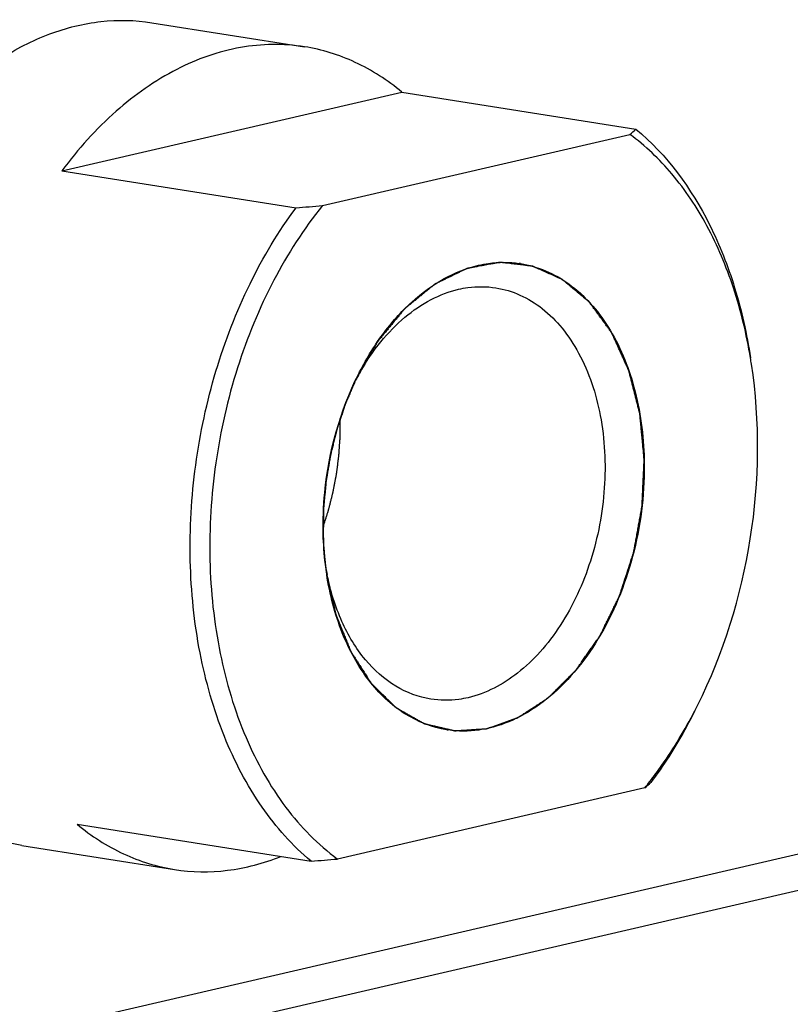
# Model space of a CAD drawing. Header units: millimetres. Extents: x 0 to 420, y 0 to 297.
# Tile 14 of 68: x 199.53 to 205.77, y 36.69 to 44.67. Entities that reach past the tile are written whole.
import ezdxf

# ---------------------------------------------------------------- set-up
doc = ezdxf.new("R2010")
doc.units = ezdxf.units.MM
doc.header["$LTSCALE"] = 23.1
doc.layers.add('AXIS', color=7, linetype='CONTINUOUS')
doc.layers.add('COMPONENTS', color=7, linetype='CONTINUOUS')

msp = doc.modelspace()

# ---------------------------------------------------------------- linework, layer by layer
at = {"layer": 'AXIS', "color": 7, "linetype": 'Continuous'}
for p, q in [((181.13006, 32.1854), (214.78245, 39.98214)), ((214.02765, 39.50992), (180.37525, 31.71318))]:
    msp.add_line(p, q, dxfattribs=at)
at = {"layer": 'COMPONENTS', "color": 7, "linetype": 'Continuous'}
for p, q in [((200.59744, 44.6447), (201.83439, 44.44927)), ((199.86991, 43.44456), (202.62329, 44.08248)), ((202.62329, 44.08248), (204.51994, 43.78282)), ((201.98066, 43.16238), (204.47076, 43.7393)), ((199.86991, 43.44456), (201.76656, 43.14491)), ((202.12509, 41.43353), (202.12503, 41.43623)), ((204.59297, 38.4435), (202.10287, 37.86658)), ((199.99212, 38.14876), (201.88877, 37.84911)), ((199.54407, 37.9774), (200.78102, 37.78197))]:
    msp.add_line(p, q, dxfattribs=at)
at = {"layer": 'COMPONENTS', "color": 2, "linetype": 'Continuous'}
for p, q in [((201.9902, 40.41181), (201.99181, 40.38575)), ((201.9969, 40.32167), (201.99978, 40.29219)), ((202.007, 40.23005), (202.01134, 40.19801)), ((202.01134, 40.19801), (202.0128, 40.1879))]:
    msp.add_line(p, q, dxfattribs=at)
at = {"layer": 'COMPONENTS', "color": 7, "linetype": 'Continuous'}
for centre, radius, start, end in [((203.83195, 44.51057), 1.00147, 309.633415, 313.391413), ((199.0112, 78.23259), 35.1957, 274.490095, 274.839797), ((203.45124, 41.84321), 0.85931, 81.027456, 81.705192), ((201.37982, 41.25477), 4.12382, 8.684642, 9.391623), ((204.07645, 40.77673), 2.06987, 150.589964, 152.049168), ((204.03947, 40.79747), 2.02747, 149.922877, 150.587305), ((204.0465, 40.58458), 2.07031, 190.090586, 191.454832), ((201.33686, 40.95918), 4.11993, 332.65293, 333.360257), ((203.12239, 39.76267), 0.85931, 261.027456, 261.705192), ((202.02677, 40.51603), 3.2986, 321.074747, 322.190841), ((203.96113, 39.2069), 0.99096, 309.613488, 313.41134), ((199.13341, 72.93679), 35.1957, 274.490095, 274.839797)]:
    msp.add_arc(centre, radius, start, end, dxfattribs=at)
for points, knots in [([(198.98357, 44.04075), (199.10116, 44.15391), (199.34717, 44.35379), (199.75604, 44.56624), (200.17854, 44.67162), (200.46198, 44.6661), (200.59744, 44.6447)], [0, 0, 0, 0, 0.2745939, 0.529727, 0.7692528, 1, 1, 1, 1]), ([(201.83435, 44.44928), (201.66427, 44.47615), (201.30204, 44.47004), (200.77343, 44.28171), (200.27961, 43.93254), (199.99969, 43.61941), (199.86991, 43.44456)], [0, 0, 0, 0, 0.2233546, 0.4596434, 0.7175511, 1, 1, 1, 1]), ([(202.62329, 44.08248), (202.50837, 44.1778), (202.25979, 44.33907), (201.97597, 44.4269), (201.83435, 44.44928)], [0, 0, 0, 0, 0.5101355, 1, 1, 1, 1]), ([(205.44837, 41.9277), (205.41661, 42.11972), (205.32858, 42.48807), (205.11625, 42.99396), (204.83431, 43.41979), (204.59686, 43.64721), (204.47076, 43.7393)], [0, 0, 0, 0, 0.2772215, 0.5370107, 0.7775895, 1, 1, 1, 1]), ([(204.51994, 43.78282), (204.77108, 43.5745), (205.08069, 43.14649), (205.33661, 42.49027), (205.41933, 42.11986), (205.4487, 41.92762)], [0, 0, 0, 0, 0.4636044, 0.7236911, 1, 1, 1, 1]), ([(200.90987, 40.28437), (200.90391, 40.54294), (200.93408, 41.06294), (201.09679, 41.82024), (201.369, 42.52569), (201.62347, 42.95213), (201.76656, 43.14491)], [0, 0, 0, 0, 0.2556496, 0.5123703, 0.7626962, 1, 1, 1, 1]), ([(201.98066, 43.16238), (201.82929, 42.97496), (201.55911, 42.55343), (201.26964, 41.84647), (201.09555, 41.08003), (201.04693, 40.29776), (201.12652, 39.5437), (201.33086, 38.85987), (201.64973, 38.28464), (201.94385, 37.98272), (202.10287, 37.86658)], [0, 0, 0, 0, 0.1248793, 0.2575395, 0.3941913, 0.5304584, 0.6620193, 0.7852508, 0.8979277, 1, 1, 1, 1]), ([(203.24353, 42.67853), (203.2711, 42.68492), (203.38029, 42.70527), (203.49334, 42.70547), (203.57521, 42.69353)], [0, 0, 0, 0, 0.2548592, 1, 1, 1, 1]), ([(203.58526, 42.69201), (203.65437, 42.6811), (203.79255, 42.64134), (204.05411, 42.49209), (204.32956, 42.17685), (204.53271, 41.67781), (204.58247, 41.30128), (204.58702, 41.10418)], [0, 0, 0, 0, 0.1037529, 0.2107482, 0.442993, 0.7076371, 1, 1, 1, 1]), ([(202.27115, 41.79422), (202.32783, 41.90721), (202.45445, 42.11739), (202.68864, 42.38306), (202.95181, 42.57784), (203.14694, 42.65616), (203.24353, 42.67853)], [0, 0, 0, 0, 0.2802297, 0.5409502, 0.780203, 1, 1, 1, 1]), ([(202.28499, 41.81357), (202.33475, 41.89947), (202.4433, 42.05879), (202.63727, 42.25917), (202.85076, 42.40617), (203.00651, 42.46605), (203.0837, 42.48393)], [0, 0, 0, 0, 0.2783894, 0.5379771, 0.7777868, 1, 1, 1, 1]), ([(203.0837, 42.48393), (203.10875, 42.48974), (203.20795, 42.5081), (203.31075, 42.50756), (203.38498, 42.49586)], [0, 0, 0, 0, 0.2549529, 1, 1, 1, 1]), ([(203.38498, 42.49586), (203.45218, 42.48527), (203.5868, 42.44473), (203.77031, 42.33108), (203.93136, 42.16919), (204.11572, 41.888), (204.25914, 41.44756), (204.28728, 40.86736), (204.17664, 40.28314), (203.97393, 39.83823), (203.75293, 39.54521), (203.51971, 39.32184), (203.3056, 39.20777), (203.16008, 39.17406)], [0, 0, 0, 0, 0.0491322, 0.1001062, 0.1543596, 0.2127136, 0.3415785, 0.4830492, 0.6282579, 0.7671458, 0.8317351, 0.8921355, 1, 1, 1, 1]), ([(205.01943, 39.11189), (205.23104, 39.53373), (205.51438, 40.45099), (205.52763, 41.41092), (205.45637, 41.87745)], [0, 0, 0, 0, 0.4999994, 1, 1, 1, 1]), ([(201.98661, 40.5017), (201.98403, 40.61344), (202.00127, 41.05689), (202.12239, 41.49768), (202.27115, 41.79422)], [0, 0, 0, 0, 0.2520006, 1, 1, 1, 1]), ([(201.98653, 40.5591), (201.99202, 40.5764), (202.00026, 40.60236), (202.00986, 40.63264), (202.01535, 40.64994), (202.01947, 40.66292), (202.02358, 40.6759), (202.02668, 40.68563), (202.02873, 40.69212), (202.02977, 40.69536), (202.03076, 40.69862), (202.03183, 40.70308), (202.03326, 40.70862), (202.03549, 40.7175), (202.0383, 40.72859), (202.04279, 40.74634), (202.0484, 40.76853), (202.05401, 40.79072), (202.0585, 40.80847), (202.0613, 40.81957), (202.06355, 40.82844), (202.06494, 40.834), (202.06594, 40.83786), (202.06647, 40.84011), (202.0669, 40.84248), (202.06747, 40.84541), (202.0688, 40.85246), (202.07081, 40.86302), (202.07348, 40.87712), (202.07616, 40.89121), (202.07973, 40.91), (202.0833, 40.92879), (202.08687, 40.94758), (202.0891, 40.95933), (202.09088, 40.96872), (202.09222, 40.97577), (202.09333, 40.98164), (202.09412, 40.98575), (202.09455, 40.9881), (202.09493, 40.98988), (202.09511, 40.99157), (202.09541, 40.99385), (202.09592, 40.99784), (202.09666, 41.00354), (202.09754, 41.01038), (202.09871, 41.01951), (202.10018, 41.03091), (202.10253, 41.04915), (202.10487, 41.06739), (202.10722, 41.08563), (202.10898, 41.09931), (202.11074, 41.113), (202.11207, 41.12326), (202.11294, 41.1301), (202.11339, 41.13352), (202.11379, 41.13694), (202.11405, 41.14151), (202.11447, 41.14722), (202.1151, 41.15636), (202.11589, 41.16778), (202.11716, 41.18605), (202.11874, 41.20889), (202.12033, 41.23173), (202.1216, 41.25), (202.12239, 41.26142), (202.12302, 41.27056), (202.12341, 41.27627), (202.1237, 41.28026), (202.12383, 41.28256), (202.12383, 41.28495), (202.12387, 41.2879), (202.12392, 41.29501), (202.12401, 41.30566), (202.12413, 41.31987), (202.12425, 41.33408), (202.12441, 41.35302), (202.12469, 41.38617), (202.12493, 41.41459), (202.12509, 41.43353)], [0, 0, 0, 0, 0.0625, 0.09375, 0.109375, 0.125, 0.140625, 0.15625, 0.1601562, 0.1640625, 0.1679688, 0.171875, 0.1796875, 0.1875, 0.203125, 0.21875, 0.25, 0.28125, 0.296875, 0.3125, 0.3203125, 0.328125, 0.3320312, 0.3339844, 0.3359375, 0.3398438, 0.34375, 0.359375, 0.375, 0.390625, 0.40625, 0.4375, 0.453125, 0.46875, 0.4765625, 0.484375, 0.4921875, 0.4960938, 0.4980469, 0.5, 0.5019531, 0.5039062, 0.5078125, 0.515625, 0.5234375, 0.53125, 0.546875, 0.5625, 0.59375, 0.609375, 0.625, 0.640625, 0.65625, 0.6601562, 0.6640625, 0.6679688, 0.671875, 0.6796875, 0.6875, 0.703125, 0.71875, 0.75, 0.78125, 0.796875, 0.8125, 0.8203125, 0.828125, 0.8320312, 0.8339844, 0.8359375, 0.8398438, 0.84375, 0.859375, 0.875, 0.890625, 0.90625, 0.9375, 1, 1, 1, 1]), ([(204.58702, 41.10418), (204.59275, 40.85582), (204.53714, 40.36258), (204.31664, 39.7926), (204.05732, 39.41088), (203.8371, 39.18291), (203.5947, 39.01575), (203.41778, 38.94766), (203.3301, 38.92734)], [0, 0, 0, 0, 0.2774924, 0.5474618, 0.6734633, 0.790948, 0.8994625, 1, 1, 1, 1]), ([(202.01501, 40.17309), (202.01092, 40.19991), (201.99613, 40.30891), (201.98852, 40.41887), (201.98661, 40.5017)], [0, 0, 0, 0, 0.246732, 1, 1, 1, 1]), ([(201.88877, 37.84911), (201.73711, 37.97491), (201.45909, 38.28924), (201.15788, 38.86952), (200.965, 39.54871), (200.91564, 40.0343), (200.90987, 40.28437)], [0, 0, 0, 0, 0.2191746, 0.4599978, 0.7217733, 1, 1, 1, 1]), ([(202.98837, 38.91387), (202.86838, 38.93282), (202.62468, 39.02873), (202.33071, 39.31294), (202.11759, 39.70731), (202.03968, 40.01158), (202.01501, 40.17309)], [0, 0, 0, 0, 0.2152301, 0.4488167, 0.7105211, 1, 1, 1, 1]), ([(202.85881, 39.16213), (202.75901, 39.17786), (202.55676, 39.25431), (202.30706, 39.48047), (202.1191, 39.79655), (202.04398, 40.04241), (202.01742, 40.17342)], [0, 0, 0, 0, 0.2174792, 0.4516932, 0.7122488, 1, 1, 1, 1]), ([(199.54407, 37.9774), (199.39995, 38.00017), (199.11086, 38.09052), (198.72153, 38.34704), (198.3862, 38.71219), (198.2124, 39.00663), (198.1361, 39.16566)], [0, 0, 0, 0, 0.2288754, 0.4675278, 0.7233137, 1, 1, 1, 1]), ([(203.16008, 39.17406), (203.13503, 39.16826), (203.03583, 39.14989), (202.93303, 39.15043), (202.85881, 39.16213)], [0, 0, 0, 0, 0.2549398, 1, 1, 1, 1]), ([(204.63285, 38.49388), (204.66664, 38.53742), (204.80094, 38.71961), (204.91771, 38.91454), (204.99634, 39.06657)], [0, 0, 0, 0, 0.2435737, 1, 1, 1, 1]), ([(204.99667, 39.06653), (204.97066, 39.0147), (204.86497, 38.81424), (204.74264, 38.62242), (204.64215, 38.48703)], [0, 0, 0, 0, 0.2559182, 1, 1, 1, 1]), ([(203.3301, 38.92734), (203.30253, 38.92096), (203.19334, 38.90061), (203.08029, 38.90041), (202.99842, 38.91235)], [0, 0, 0, 0, 0.2548592, 1, 1, 1, 1]), ([(199.99212, 38.14876), (200.10703, 38.05344), (200.35561, 37.89217), (200.63944, 37.80434), (200.78105, 37.78197)], [0, 0, 0, 0, 0.5101355, 1, 1, 1, 1]), ([(200.78105, 37.78197), (200.92246, 37.75963), (201.21906, 37.75565), (201.50484, 37.83214), (201.64335, 37.88721)], [0, 0, 0, 0, 0.4899006, 1, 1, 1, 1])]:
    msp.add_open_spline(points, degree=3, knots=knots, dxfattribs=at)
at = {"layer": 'COMPONENTS', "color": 2, "linetype": 'Continuous'}
for points, knots in [([(204.58702, 41.10418), (204.58482, 41.12736), (204.58041, 41.17374), (204.5749, 41.2317), (204.5705, 41.27808), (204.56719, 41.31286), (204.56388, 41.34764), (204.56058, 41.38242), (204.55782, 41.4114), (204.5559, 41.43169), (204.55479, 41.44328), (204.55397, 41.45198), (204.55328, 41.45922), (204.55273, 41.46502), (204.55238, 41.46864), (204.55211, 41.47154), (204.55192, 41.47335), (204.55182, 41.47481), (204.55152, 41.47619), (204.55089, 41.47857), (204.55003, 41.48199), (204.54864, 41.48744), (204.5469, 41.49426), (204.54413, 41.50517), (204.54066, 41.51881), (204.53649, 41.53517), (204.53094, 41.55699), (204.52399, 41.58427), (204.51566, 41.617), (204.50733, 41.64973), (204.499, 41.68246), (204.49206, 41.70973), (204.4865, 41.73155), (204.48234, 41.74792), (204.47817, 41.76428), (204.47401, 41.78065), (204.47053, 41.79429), (204.4681, 41.80383), (204.46672, 41.80929), (204.46567, 41.81338), (204.46463, 41.81747), (204.46385, 41.82054), (204.46333, 41.82258), (204.46308, 41.82361), (204.46279, 41.82461), (204.46221, 41.82577), (204.46155, 41.82728), (204.46046, 41.82967), (204.45911, 41.83266), (204.45694, 41.83744), (204.45424, 41.84341), (204.45099, 41.85058), (204.44666, 41.86015), (204.44125, 41.8721), (204.43475, 41.88644), (204.42609, 41.90556), (204.41526, 41.92946), (204.40227, 41.95815), (204.38928, 41.98683), (204.37629, 42.01551), (204.36546, 42.03942), (204.3568, 42.05854), (204.35031, 42.07288), (204.34489, 42.08483), (204.34056, 42.09439), (204.33732, 42.10156), (204.33407, 42.10874), (204.33136, 42.11471), (204.3292, 42.11949), (204.32757, 42.12308), (204.32621, 42.12606), (204.32528, 42.12816), (204.32472, 42.12934), (204.32436, 42.1303), (204.32378, 42.13097), (204.32308, 42.13196), (204.32183, 42.13366), (204.32005, 42.13611), (204.31791, 42.13903), (204.31506, 42.14294), (204.3115, 42.14782), (204.30722, 42.15367), (204.30295, 42.15953), (204.29725, 42.16734), (204.29012, 42.1771), (204.28157, 42.18881), (204.27017, 42.20443), (204.25592, 42.22395), (204.23881, 42.24737), (204.22171, 42.27079), (204.20461, 42.29422), (204.19036, 42.31374), (204.17896, 42.32935), (204.1704, 42.34107), (204.16328, 42.35083), (204.15758, 42.35863), (204.1533, 42.36449), (204.14974, 42.36937), (204.14689, 42.37328), (204.14511, 42.37571), (204.14368, 42.37767), (204.14279, 42.37888), (204.14217, 42.37975), (204.1418, 42.38021), (204.14136, 42.38054), (204.14084, 42.381), (204.13955, 42.38207), (204.13763, 42.38369), (204.13507, 42.38583), (204.13251, 42.38798), (204.12909, 42.39084), (204.12312, 42.39585), (204.11458, 42.40301), (204.10433, 42.41159), (204.09409, 42.42018), (204.08384, 42.42877), (204.07018, 42.44022), (204.05311, 42.45453), (204.03262, 42.47171), (204.01213, 42.48888), (203.99505, 42.50319), (203.98139, 42.51464), (203.97115, 42.52323), (203.9609, 42.53182), (203.95066, 42.54041), (203.94212, 42.54756), (203.93614, 42.55257), (203.93273, 42.55543), (203.93017, 42.55758), (203.92761, 42.55973), (203.92568, 42.56133), (203.9244, 42.56242), (203.92387, 42.56285), (203.92345, 42.56324), (203.92299, 42.56347), (203.92216, 42.56382), (203.92098, 42.56436), (203.9191, 42.5652), (203.91674, 42.56625), (203.91298, 42.56793), (203.90827, 42.57003), (203.90261, 42.57255), (203.89508, 42.57592), (203.88566, 42.58012), (203.87436, 42.58516), (203.85928, 42.59189), (203.84045, 42.60029), (203.81784, 42.61038), (203.79523, 42.62047), (203.77263, 42.63056), (203.75379, 42.63896), (203.73872, 42.64569), (203.72741, 42.65073), (203.71799, 42.65494), (203.71046, 42.6583), (203.70481, 42.66082), (203.69915, 42.66334), (203.69444, 42.66544), (203.69068, 42.66713), (203.68832, 42.66818), (203.68644, 42.66902), (203.68502, 42.66964), (203.68385, 42.67018), (203.6829, 42.67058), (203.68222, 42.67097), (203.68143, 42.67098), (203.68041, 42.67113), (203.67913, 42.67127), (203.6776, 42.67146), (203.67555, 42.6717), (203.67299, 42.672), (203.6689, 42.67249), (203.66379, 42.6731), (203.65765, 42.67383), (203.65152, 42.67456), (203.64334, 42.67553), (203.63311, 42.67675), (203.62084, 42.67821), (203.60448, 42.68016), (203.58402, 42.68259), (203.55948, 42.68551), (203.53493, 42.68843), (203.51039, 42.69135), (203.48994, 42.69379), (203.47357, 42.69574), (203.4613, 42.6972), (203.45107, 42.69841), (203.44289, 42.69939), (203.43676, 42.70012), (203.43164, 42.70073), (203.42755, 42.70121), (203.425, 42.70152), (203.42295, 42.70176), (203.42167, 42.7019), (203.42078, 42.70203), (203.42026, 42.70206), (203.41974, 42.70193), (203.41909, 42.70183), (203.41752, 42.70153), (203.41517, 42.70111), (203.41204, 42.70053), (203.4089, 42.69995), (203.40472, 42.69919), (203.39741, 42.69784), (203.38696, 42.69593), (203.37443, 42.69362), (203.36189, 42.69132), (203.34935, 42.68902), (203.33264, 42.68595), (203.31174, 42.68211), (203.28667, 42.67751), (203.26159, 42.6729), (203.2407, 42.66907), (203.22398, 42.666), (203.21145, 42.6637), (203.19891, 42.66139), (203.18637, 42.65909), (203.17593, 42.65717), (203.16861, 42.65583), (203.16443, 42.65506), (203.1613, 42.65449), (203.15817, 42.65391), (203.15582, 42.65348), (203.15425, 42.6532), (203.1536, 42.65306), (203.15307, 42.653), (203.15256, 42.65278), (203.15166, 42.65232), (203.15039, 42.65171), (203.14834, 42.65071), (203.14578, 42.64947), (203.14169, 42.64748), (203.13658, 42.645), (203.13044, 42.64201), (203.12226, 42.63803), (203.11204, 42.63306), (203.09977, 42.62709), (203.0834, 42.61914), (203.06295, 42.60919), (203.03841, 42.59726), (203.01386, 42.58532), (202.98932, 42.57339), (202.96887, 42.56344), (202.95251, 42.55549), (202.94024, 42.54952), (202.93001, 42.54455), (202.92183, 42.54057), (202.91569, 42.53758), (202.90956, 42.5346), (202.90444, 42.53212), (202.90035, 42.53013), (202.89728, 42.52864), (202.89473, 42.52738), (202.89294, 42.52653), (202.89192, 42.52601), (202.89114, 42.52571), (202.89044, 42.52505), (202.88947, 42.52429), (202.8878, 42.52291), (202.88541, 42.52096), (202.88253, 42.51861), (202.8787, 42.51549), (202.87392, 42.51158), (202.86817, 42.50689), (202.86243, 42.5022), (202.85477, 42.49595), (202.8452, 42.48813), (202.83371, 42.47875), (202.81839, 42.46624), (202.79925, 42.45061), (202.77627, 42.43185), (202.7533, 42.41309), (202.73032, 42.39433), (202.71118, 42.37869), (202.69586, 42.36618), (202.68437, 42.3568), (202.6748, 42.34899), (202.66714, 42.34273), (202.6614, 42.33804), (202.65661, 42.33413), (202.65278, 42.33101), (202.65039, 42.32905), (202.64847, 42.3275), (202.64728, 42.3265), (202.64631, 42.32576), (202.64565, 42.32503), (202.64502, 42.32424), (202.64374, 42.3227), (202.64182, 42.32037), (202.63927, 42.31727), (202.63671, 42.31417), (202.63331, 42.31004), (202.62735, 42.30281), (202.61883, 42.29248), (202.60861, 42.28008), (202.59839, 42.26768), (202.58818, 42.25529), (202.57455, 42.23876), (202.55752, 42.2181), (202.53709, 42.1933), (202.51665, 42.16851), (202.49962, 42.14785), (202.48599, 42.13132), (202.47578, 42.11892), (202.46556, 42.10653), (202.45534, 42.09413), (202.44682, 42.0838), (202.44001, 42.07553), (202.43576, 42.07037), (202.43235, 42.06624), (202.43023, 42.06364), (202.42872, 42.06186), (202.4279, 42.06079), (202.42721, 42.0595), (202.42631, 42.05797), (202.4249, 42.05549), (202.42312, 42.05239), (202.42029, 42.04742), (202.41674, 42.04122), (202.41248, 42.03378), (202.4068, 42.02386), (202.39971, 42.01145), (202.39119, 41.99657), (202.37984, 41.97672), (202.36565, 41.95191), (202.34862, 41.92214), (202.33159, 41.89237), (202.30888, 41.85267), (202.2805, 41.80306), (202.25779, 41.76336), (202.24644, 41.74352)], [0, 0, 0, 0, 0.015625, 0.03125, 0.0390625, 0.046875, 0.0546875, 0.0625, 0.0703125, 0.0742188, 0.0761719, 0.078125, 0.0800781, 0.0810547, 0.0820312, 0.0825195, 0.0830078, 0.083252, 0.0834961, 0.0839844, 0.0849609, 0.0859375, 0.0878906, 0.0898438, 0.09375, 0.0976562, 0.1015625, 0.109375, 0.1171875, 0.125, 0.1328125, 0.140625, 0.1445312, 0.1484375, 0.1523438, 0.15625, 0.1601562, 0.1621094, 0.1630859, 0.1640625, 0.1650391, 0.1660156, 0.1662598, 0.1665039, 0.166748, 0.1669922, 0.1674805, 0.1679688, 0.1689453, 0.1699219, 0.171875, 0.1738281, 0.1757812, 0.1796875, 0.1835938, 0.1875, 0.1953125, 0.203125, 0.2109375, 0.21875, 0.2265625, 0.2304688, 0.234375, 0.2382812, 0.2402344, 0.2421875, 0.2441406, 0.2460938, 0.2470703, 0.2480469, 0.2490234, 0.2495117, 0.2497559, 0.25, 0.2502441, 0.2504883, 0.2509766, 0.2519531, 0.2529297, 0.2539062, 0.2558594, 0.2578125, 0.2597656, 0.2617188, 0.265625, 0.2695312, 0.2734375, 0.28125, 0.2890625, 0.296875, 0.3046875, 0.3125, 0.3164062, 0.3203125, 0.3242188, 0.3261719, 0.328125, 0.3300781, 0.3310547, 0.3320312, 0.3325195, 0.3330078, 0.333252, 0.333374, 0.3334961, 0.3337402, 0.3339844, 0.3349609, 0.3359375, 0.3369141, 0.3378906, 0.3398438, 0.34375, 0.3476562, 0.3515625, 0.3554688, 0.359375, 0.3671875, 0.375, 0.3828125, 0.390625, 0.3945312, 0.3984375, 0.4023438, 0.40625, 0.4101562, 0.4121094, 0.4130859, 0.4140625, 0.4150391, 0.4160156, 0.4162598, 0.4165039, 0.416626, 0.416748, 0.4169922, 0.4174805, 0.4179688, 0.4189453, 0.4199219, 0.421875, 0.4238281, 0.4257812, 0.4296875, 0.4335938, 0.4375, 0.4453125, 0.453125, 0.4609375, 0.46875, 0.4765625, 0.4804688, 0.484375, 0.4882812, 0.4902344, 0.4921875, 0.4941406, 0.4960938, 0.4970703, 0.4980469, 0.4985352, 0.4990234, 0.4995117, 0.4997559, 0.5, 0.5002441, 0.5004883, 0.5009766, 0.5014648, 0.5019531, 0.5029297, 0.5039062, 0.5058594, 0.5078125, 0.5097656, 0.5117188, 0.515625, 0.5195312, 0.5234375, 0.53125, 0.5390625, 0.546875, 0.5546875, 0.5625, 0.5664062, 0.5703125, 0.5742188, 0.5761719, 0.578125, 0.5800781, 0.5810547, 0.5820312, 0.5825195, 0.5830078, 0.583252, 0.583374, 0.5834961, 0.5837402, 0.5839844, 0.5849609, 0.5859375, 0.5869141, 0.5878906, 0.5898438, 0.59375, 0.5976562, 0.6015625, 0.6054688, 0.609375, 0.6171875, 0.625, 0.6328125, 0.640625, 0.6445312, 0.6484375, 0.6523438, 0.65625, 0.6601562, 0.6621094, 0.6630859, 0.6640625, 0.6650391, 0.6660156, 0.6662598, 0.6665039, 0.666626, 0.666748, 0.6669922, 0.6674805, 0.6679688, 0.6689453, 0.6699219, 0.671875, 0.6738281, 0.6757812, 0.6796875, 0.6835938, 0.6875, 0.6953125, 0.703125, 0.7109375, 0.71875, 0.7265625, 0.7304688, 0.734375, 0.7382812, 0.7402344, 0.7421875, 0.7441406, 0.7460938, 0.7470703, 0.7480469, 0.7490234, 0.7495117, 0.7497559, 0.75, 0.7502441, 0.7504883, 0.7509766, 0.7519531, 0.7529297, 0.7539062, 0.7558594, 0.7578125, 0.7597656, 0.7617188, 0.765625, 0.7695312, 0.7734375, 0.78125, 0.7890625, 0.796875, 0.8046875, 0.8125, 0.8164062, 0.8203125, 0.8242188, 0.8261719, 0.828125, 0.8300781, 0.8310547, 0.8320312, 0.8325195, 0.8330078, 0.833252, 0.8334961, 0.8337402, 0.8339844, 0.8349609, 0.8359375, 0.8369141, 0.8378906, 0.8398438, 0.84375, 0.8476562, 0.8515625, 0.8554688, 0.859375, 0.8671875, 0.875, 0.8828125, 0.890625, 0.8945312, 0.8984375, 0.9023438, 0.90625, 0.9101562, 0.9121094, 0.9140625, 0.9150391, 0.9160156, 0.9165039, 0.916748, 0.9169922, 0.9174805, 0.9179688, 0.9189453, 0.9199219, 0.921875, 0.9238281, 0.9257812, 0.9296875, 0.9335938, 0.9375, 0.9453125, 0.953125, 0.9609375, 0.96875, 0.984375, 1, 1, 1, 1]), ([(202.24644, 41.74352), (202.23636, 41.71979), (202.22126, 41.68419), (202.20363, 41.64267), (202.19356, 41.61894), (202.186, 41.60114), (202.17971, 41.58631), (202.17467, 41.57445), (202.17153, 41.56703), (202.169, 41.5611), (202.16745, 41.55738), (202.16615, 41.55444), (202.16533, 41.55213), (202.16456, 41.54979), (202.16299, 41.54512), (202.16066, 41.53812), (202.15753, 41.52878), (202.15441, 41.51945), (202.15025, 41.507), (202.14296, 41.48521), (202.13256, 41.45409), (202.12215, 41.42296), (202.11486, 41.40118), (202.1107, 41.38873), (202.10758, 41.37939), (202.10446, 41.37005), (202.10212, 41.36305), (202.10055, 41.35838), (202.09991, 41.35643), (202.09937, 41.35489), (202.09893, 41.35325), (202.09822, 41.35033), (202.09717, 41.34619), (202.09552, 41.33954), (202.09344, 41.33124), (202.09011, 41.31795), (202.08596, 41.30134), (202.08097, 41.28141), (202.07599, 41.26148), (202.071, 41.24155), (202.06602, 41.22162), (202.06103, 41.20169), (202.05688, 41.18508), (202.05356, 41.1718), (202.05106, 41.16183), (202.04899, 41.15353), (202.04752, 41.14771), (202.04672, 41.1444), (202.04602, 41.1419), (202.04567, 41.13944), (202.04509, 41.13615), (202.04412, 41.13039), (202.04271, 41.12217), (202.04103, 41.11231), (202.03879, 41.09915), (202.03599, 41.08271), (202.03263, 41.06298), (202.02926, 41.04325), (202.0259, 41.02352), (202.02254, 41.00379), (202.01918, 40.98405), (202.01638, 40.96761), (202.01413, 40.95446), (202.01274, 40.94624), (202.01161, 40.93966), (202.01093, 40.93555), (202.01032, 40.93226), (202.00996, 40.92896), (202.00944, 40.92315), (202.00865, 40.91487), (202.00741, 40.90162), (202.00585, 40.88505), (202.00335, 40.85854), (202.00023, 40.82541), (201.99712, 40.79227), (201.99493, 40.76908), (201.99369, 40.75582), (201.99275, 40.74588), (201.99182, 40.73594), (201.99111, 40.72849), (201.99065, 40.72351), (201.99041, 40.72103), (201.99021, 40.71853), (201.9902, 40.71512), (201.99011, 40.71087), (201.99001, 40.70407), (201.98986, 40.69557), (201.98963, 40.68196), (201.98935, 40.66496), (201.989, 40.64455), (201.98855, 40.61734), (201.98775, 40.56972), (201.98707, 40.52891), (201.98661, 40.5017)], [0, 0, 0, 0, 0.0625, 0.09375, 0.109375, 0.125, 0.140625, 0.1484375, 0.15625, 0.1601562, 0.1640625, 0.1660156, 0.1679688, 0.1699219, 0.171875, 0.1796875, 0.1875, 0.1953125, 0.203125, 0.21875, 0.25, 0.28125, 0.296875, 0.3046875, 0.3125, 0.3203125, 0.328125, 0.3300781, 0.3320312, 0.3330078, 0.3339844, 0.3359375, 0.3398438, 0.34375, 0.3515625, 0.359375, 0.375, 0.390625, 0.40625, 0.421875, 0.4375, 0.453125, 0.46875, 0.4765625, 0.484375, 0.4921875, 0.4960938, 0.4980469, 0.5, 0.5019531, 0.5039062, 0.5078125, 0.515625, 0.5234375, 0.53125, 0.546875, 0.5625, 0.578125, 0.59375, 0.609375, 0.625, 0.640625, 0.6484375, 0.65625, 0.6601562, 0.6640625, 0.6660156, 0.6679688, 0.671875, 0.6796875, 0.6875, 0.703125, 0.71875, 0.75, 0.78125, 0.796875, 0.8046875, 0.8125, 0.8203125, 0.828125, 0.8300781, 0.8320312, 0.8339844, 0.8359375, 0.8398438, 0.84375, 0.8515625, 0.859375, 0.875, 0.890625, 0.90625, 0.9375, 1, 1, 1, 1]), ([(202.0128, 40.1879), (202.01869, 40.16154), (202.02752, 40.122), (202.0393, 40.06929), (202.04814, 40.02975), (202.05697, 39.99021), (202.06433, 39.95727), (202.07022, 39.93091), (202.07464, 39.91114), (202.07832, 39.89466), (202.08127, 39.88148), (202.08311, 39.87325), (202.08458, 39.86666), (202.08568, 39.86172), (202.08661, 39.8576), (202.08733, 39.8543), (202.08783, 39.85226), (202.08812, 39.85057), (202.08878, 39.84911), (202.0898, 39.84647), (202.09194, 39.84125), (202.09494, 39.83377), (202.09857, 39.82481), (202.10339, 39.81285), (202.10943, 39.79791), (202.11667, 39.77997), (202.12633, 39.75606), (202.1384, 39.72617), (202.15288, 39.6903), (202.16495, 39.66041), (202.17461, 39.63649), (202.18185, 39.61856), (202.18909, 39.60063), (202.19513, 39.58568), (202.19995, 39.57372), (202.20297, 39.56625), (202.20538, 39.56027), (202.2072, 39.55579), (202.2087, 39.55205), (202.20991, 39.54907), (202.21066, 39.54719), (202.21128, 39.54571), (202.21168, 39.54454), (202.21231, 39.54362), (202.21312, 39.54236), (202.21413, 39.5408), (202.21575, 39.53829), (202.21778, 39.53517), (202.22102, 39.53016), (202.22508, 39.5239), (202.23156, 39.51388), (202.23967, 39.50136), (202.24939, 39.48633), (202.25912, 39.47131), (202.27209, 39.45128), (202.2883, 39.42623), (202.30776, 39.39618), (202.32721, 39.36613), (202.3418, 39.3436), (202.35153, 39.32857), (202.3564, 39.32106), (202.36126, 39.31355), (202.36531, 39.30729), (202.36855, 39.30228), (202.37099, 39.29852), (202.37342, 39.29477), (202.37543, 39.29162), (202.37688, 39.28947), (202.37765, 39.28814), (202.37838, 39.28744), (202.3791, 39.28673), (202.38007, 39.28578), (202.38176, 39.28413), (202.38418, 39.28176), (202.38805, 39.27798), (202.39288, 39.27325), (202.40062, 39.26568), (202.41029, 39.25622), (202.4219, 39.24486), (202.4335, 39.23351), (202.44511, 39.22216), (202.46058, 39.20702), (202.47993, 39.1881), (202.49927, 39.16917), (202.51475, 39.15404), (202.52635, 39.14268), (202.53796, 39.13133), (202.54763, 39.12187), (202.55537, 39.1143), (202.56117, 39.10862), (202.566, 39.10389), (202.56939, 39.10058), (202.57132, 39.09869), (202.57278, 39.09727), (202.57398, 39.09608), (202.57496, 39.09515), (202.57589, 39.09414), (202.57734, 39.09344), (202.57956, 39.09213), (202.58237, 39.09056), (202.58684, 39.088), (202.59245, 39.08482), (202.6014, 39.07973), (202.6126, 39.07337), (202.63052, 39.06318), (202.65292, 39.05045), (202.6798, 39.03518), (202.70668, 39.0199), (202.72908, 39.00717), (202.747, 38.99699), (202.76044, 38.98935), (202.77164, 38.98299), (202.7806, 38.97789), (202.78732, 38.97407), (202.79292, 38.97089), (202.7974, 38.96835), (202.8002, 38.96676), (202.80244, 38.96548), (202.80384, 38.9647), (202.80482, 38.96412), (202.80538, 38.96383), (202.806, 38.96373), (202.80675, 38.96353), (202.80858, 38.96312), (202.8113, 38.96248), (202.81494, 38.96163), (202.81858, 38.96079), (202.82343, 38.95966), (202.83192, 38.95768), (202.84405, 38.95486), (202.8586, 38.95148), (202.87315, 38.94809), (202.88771, 38.9447), (202.90711, 38.94019), (202.93137, 38.93455), (202.95562, 38.9289), (202.97502, 38.92439), (202.98958, 38.921), (203.00413, 38.91762), (203.01626, 38.91479), (203.02596, 38.91254), (203.03324, 38.91084), (203.04051, 38.90915), (203.04597, 38.90788), (203.04961, 38.90704), (203.05112, 38.90668), (203.05234, 38.90641), (203.05354, 38.90606), (203.05512, 38.90622), (203.05701, 38.90633), (203.05952, 38.9065), (203.06267, 38.9067), (203.06644, 38.90695), (203.07147, 38.90729), (203.08027, 38.90787), (203.09285, 38.9087), (203.11297, 38.91004), (203.13813, 38.9117), (203.16831, 38.9137), (203.1985, 38.9157), (203.22868, 38.9177), (203.25383, 38.91936), (203.27144, 38.92053), (203.2815, 38.9212), (203.28905, 38.9217), (203.29534, 38.92211), (203.30037, 38.92245), (203.30414, 38.92269), (203.30728, 38.92291), (203.30949, 38.92304), (203.31059, 38.92314), (203.31122, 38.92314), (203.31183, 38.92341), (203.3126, 38.92366), (203.31383, 38.9241), (203.31599, 38.92485), (203.31906, 38.92594), (203.32276, 38.92725), (203.32768, 38.92899), (203.33384, 38.93116), (203.34123, 38.93377), (203.35108, 38.93724), (203.36339, 38.94159), (203.37817, 38.9468), (203.39294, 38.95202), (203.41265, 38.95897), (203.43727, 38.96766), (203.4619, 38.97636), (203.4816, 38.98331), (203.49638, 38.98853), (203.51115, 38.99374), (203.52347, 38.99809), (203.53332, 39.00156), (203.5407, 39.00417), (203.54686, 39.00634), (203.55179, 39.00808), (203.55548, 39.00939), (203.55856, 39.01047), (203.56071, 39.01124), (203.56194, 39.01166), (203.56271, 39.01196), (203.56333, 39.01212), (203.56393, 39.01255), (203.56498, 39.01322), (203.56708, 39.01461), (203.57008, 39.01656), (203.57368, 39.01891), (203.57848, 39.02205), (203.58448, 39.02597), (203.59169, 39.03068), (203.60129, 39.03695), (203.61809, 39.04793), (203.64209, 39.06361), (203.6709, 39.08243), (203.6997, 39.10126), (203.72851, 39.12008), (203.75251, 39.13576), (203.77172, 39.14831), (203.78372, 39.15615), (203.79212, 39.16164), (203.79692, 39.16478), (203.80052, 39.16713), (203.80352, 39.16909), (203.80593, 39.17066), (203.80772, 39.17185), (203.80924, 39.17278), (203.81032, 39.17394), (203.81142, 39.17502), (203.81279, 39.1764), (203.81609, 39.1797), (203.82104, 39.18464), (203.82764, 39.19123), (203.83424, 39.19782), (203.84303, 39.20661), (203.85403, 39.21759), (203.86722, 39.23077), (203.88042, 39.24395), (203.89801, 39.26152), (203.92, 39.28349), (203.94199, 39.30545), (203.95959, 39.32303), (203.97278, 39.33621), (203.98598, 39.34939), (203.99917, 39.36256), (204.01017, 39.37355), (204.01787, 39.38124), (204.02226, 39.38563), (204.02556, 39.38892), (204.02886, 39.39222), (204.03133, 39.39469), (204.03299, 39.39633), (204.03367, 39.39703), (204.03423, 39.39756), (204.03472, 39.39821), (204.03555, 39.39943), (204.03675, 39.40113), (204.03866, 39.40387), (204.04105, 39.40729), (204.04487, 39.41277), (204.04965, 39.41962), (204.05538, 39.42783), (204.06303, 39.43878), (204.07258, 39.45247), (204.08405, 39.4689), (204.09934, 39.49081), (204.11845, 39.51819), (204.14138, 39.55104), (204.16431, 39.5839), (204.18343, 39.61128), (204.19871, 39.63319), (204.20827, 39.64688), (204.21591, 39.65783), (204.22069, 39.66467), (204.22451, 39.67015), (204.22691, 39.67356), (204.2288, 39.67632), (204.23005, 39.67798), (204.23078, 39.67957), (204.23155, 39.68112), (204.23287, 39.68385), (204.23478, 39.68774), (204.23783, 39.69397), (204.24164, 39.70175), (204.24621, 39.71109), (204.25231, 39.72354), (204.25993, 39.7391), (204.26907, 39.75778), (204.27822, 39.77646), (204.29041, 39.80136), (204.30565, 39.83249), (204.32394, 39.86984), (204.33918, 39.90097), (204.35137, 39.92587), (204.36051, 39.94455), (204.36813, 39.96011), (204.37423, 39.97257), (204.37804, 39.98035), (204.38108, 39.98657), (204.383, 39.99046), (204.3845, 39.99359), (204.3861, 39.99663), (204.38746, 40.00103), (204.38917, 40.00623), (204.39143, 40.01318), (204.39426, 40.02187), (204.39765, 40.0323), (204.40218, 40.0462), (204.41009, 40.07053), (204.4214, 40.10528), (204.43498, 40.14699), (204.44855, 40.1887), (204.45986, 40.22345), (204.46891, 40.25126), (204.47569, 40.27211), (204.48248, 40.29296), (204.48813, 40.31034), (204.49266, 40.32424), (204.49605, 40.33467), (204.4986, 40.34249), (204.50029, 40.3477), (204.501, 40.34987), (204.50156, 40.35161), (204.50201, 40.35291), (204.5022, 40.3543), (204.50255, 40.35612), (204.50296, 40.3584), (204.50362, 40.36205), (204.50445, 40.36661), (204.50544, 40.37208), (204.50677, 40.37938), (204.50843, 40.3885), (204.51108, 40.4031), (204.51439, 40.42134), (204.51837, 40.44324), (204.52235, 40.46513), (204.52765, 40.49433), (204.53428, 40.53082), (204.54223, 40.5746), (204.54886, 40.61109), (204.55416, 40.64029), (204.55814, 40.66218), (204.56145, 40.68043), (204.5641, 40.69502), (204.56576, 40.70414), (204.56709, 40.71144), (204.56807, 40.71692), (204.56892, 40.72148), (204.56947, 40.72467), (204.56985, 40.72649), (204.56986, 40.72834), (204.57, 40.73065), (204.57016, 40.73434), (204.57037, 40.73895), (204.57063, 40.74448), (204.57096, 40.75186), (204.57138, 40.76108), (204.57206, 40.77584), (204.5729, 40.79429), (204.57391, 40.81642), (204.57525, 40.84593), (204.57693, 40.88283), (204.57895, 40.9271), (204.58097, 40.97137), (204.58366, 41.03039), (204.58568, 41.07466), (204.58702, 41.10418)], [0, 0, 0, 0, 0.015625, 0.0234375, 0.03125, 0.0390625, 0.046875, 0.0507812, 0.0546875, 0.0585938, 0.0605469, 0.0625, 0.0634766, 0.0644531, 0.0654297, 0.065918, 0.0664062, 0.0666504, 0.0668945, 0.0673828, 0.0683594, 0.0703125, 0.0722656, 0.0742188, 0.078125, 0.0820312, 0.0859375, 0.09375, 0.1015625, 0.109375, 0.1132812, 0.1171875, 0.1210938, 0.125, 0.1269531, 0.1289062, 0.1298828, 0.1308594, 0.1318359, 0.1323242, 0.1328125, 0.1330566, 0.1333008, 0.1335449, 0.1337891, 0.1342773, 0.1347656, 0.1357422, 0.1367188, 0.1386719, 0.140625, 0.1445312, 0.1484375, 0.1523438, 0.15625, 0.1640625, 0.171875, 0.1796875, 0.1875, 0.1894531, 0.1914062, 0.1933594, 0.1953125, 0.1962891, 0.1972656, 0.1982422, 0.1992188, 0.199707, 0.1999512, 0.2001953, 0.2004395, 0.2006836, 0.2011719, 0.2021484, 0.203125, 0.2050781, 0.2070312, 0.2109375, 0.2148438, 0.21875, 0.2226562, 0.2265625, 0.234375, 0.2421875, 0.2460938, 0.25, 0.2539062, 0.2578125, 0.2597656, 0.2617188, 0.2636719, 0.2646484, 0.2651367, 0.265625, 0.2661133, 0.2663574, 0.2666016, 0.2670898, 0.2675781, 0.2685547, 0.2695312, 0.2714844, 0.2734375, 0.2773438, 0.28125, 0.2890625, 0.296875, 0.3046875, 0.3125, 0.3164062, 0.3203125, 0.3242188, 0.3261719, 0.328125, 0.3300781, 0.3310547, 0.3320312, 0.3325195, 0.3330078, 0.333252, 0.333374, 0.3334961, 0.3337402, 0.3339844, 0.3349609, 0.3359375, 0.3369141, 0.3378906, 0.3398438, 0.34375, 0.3476562, 0.3515625, 0.3554688, 0.359375, 0.3671875, 0.375, 0.3789062, 0.3828125, 0.3867188, 0.390625, 0.3925781, 0.3945312, 0.3964844, 0.3984375, 0.3989258, 0.3994141, 0.3996582, 0.3999023, 0.4003906, 0.4008789, 0.4013672, 0.4023438, 0.4033203, 0.4042969, 0.40625, 0.4101562, 0.4140625, 0.421875, 0.4296875, 0.4375, 0.4453125, 0.453125, 0.4570312, 0.4589844, 0.4609375, 0.4628906, 0.4638672, 0.4648438, 0.4658203, 0.4663086, 0.4665527, 0.4666748, 0.4667969, 0.467041, 0.4672852, 0.4677734, 0.46875, 0.4697266, 0.4707031, 0.4726562, 0.4746094, 0.4765625, 0.4804688, 0.484375, 0.4882812, 0.4921875, 0.5, 0.5078125, 0.5117188, 0.515625, 0.5195312, 0.5234375, 0.5253906, 0.5273438, 0.5292969, 0.5302734, 0.53125, 0.5322266, 0.5327148, 0.532959, 0.5332031, 0.5333252, 0.5334473, 0.5336914, 0.5341797, 0.5351562, 0.5361328, 0.5371094, 0.5390625, 0.5410156, 0.5429688, 0.546875, 0.5546875, 0.5625, 0.5703125, 0.578125, 0.5859375, 0.5898438, 0.59375, 0.5957031, 0.5966797, 0.5976562, 0.5986328, 0.5991211, 0.5996094, 0.6000977, 0.6003418, 0.6005859, 0.6010742, 0.6015625, 0.6035156, 0.6054688, 0.6074219, 0.609375, 0.6132812, 0.6171875, 0.6210938, 0.625, 0.6328125, 0.640625, 0.6445312, 0.6484375, 0.6523438, 0.65625, 0.6601562, 0.6621094, 0.6630859, 0.6640625, 0.6650391, 0.6660156, 0.6662598, 0.6665039, 0.666626, 0.666748, 0.6669922, 0.6674805, 0.6679688, 0.6689453, 0.6699219, 0.671875, 0.6738281, 0.6757812, 0.6796875, 0.6835938, 0.6875, 0.6953125, 0.703125, 0.7109375, 0.71875, 0.7226562, 0.7265625, 0.7285156, 0.7304688, 0.7314453, 0.7324219, 0.7329102, 0.7333984, 0.7336426, 0.7338867, 0.734375, 0.7353516, 0.7363281, 0.7382812, 0.7402344, 0.7421875, 0.7460938, 0.75, 0.7539062, 0.7578125, 0.765625, 0.7734375, 0.78125, 0.7851562, 0.7890625, 0.7929688, 0.7949219, 0.796875, 0.7978516, 0.7988281, 0.7993164, 0.7998047, 0.8007812, 0.8017578, 0.8027344, 0.8046875, 0.8066406, 0.8085938, 0.8125, 0.8203125, 0.828125, 0.8359375, 0.84375, 0.8476562, 0.8515625, 0.8554688, 0.859375, 0.8613281, 0.8632812, 0.8652344, 0.8657227, 0.8662109, 0.8664551, 0.8666992, 0.8669434, 0.8671875, 0.8676758, 0.8681641, 0.8691406, 0.8701172, 0.8710938, 0.8730469, 0.875, 0.8789062, 0.8828125, 0.8867188, 0.890625, 0.8984375, 0.90625, 0.9140625, 0.9179688, 0.921875, 0.9257812, 0.9277344, 0.9296875, 0.9306641, 0.9316406, 0.9326172, 0.9331055, 0.9333496, 0.9335938, 0.934082, 0.9345703, 0.9355469, 0.9365234, 0.9375, 0.9394531, 0.9414062, 0.9453125, 0.9492188, 0.953125, 0.9609375, 0.96875, 0.9765625, 0.984375, 1, 1, 1, 1]), ([(201.98661, 40.5017), (201.98669, 40.49843), (201.98682, 40.49352), (201.98699, 40.48698), (201.98715, 40.48208), (201.98729, 40.47718), (201.98743, 40.4731), (201.98754, 40.46983), (201.98762, 40.46779), (201.98767, 40.46616), (201.98772, 40.46494), (201.98775, 40.46391), (201.98778, 40.46321), (201.98779, 40.46278), (201.9878, 40.46253), (201.98782, 40.46202), (201.98785, 40.46143), (201.98789, 40.46035), (201.98795, 40.45882), (201.98803, 40.45699), (201.98813, 40.45455), (201.98826, 40.45149), (201.98838, 40.44844), (201.98849, 40.44599), (201.98855, 40.44447), (201.98859, 40.44338), (201.98862, 40.44281), (201.98864, 40.44244), (201.98866, 40.44192), (201.9887, 40.44111), (201.98875, 40.44009), (201.98882, 40.43846), (201.98892, 40.43643), (201.98904, 40.43399), (201.98912, 40.43216), (201.98918, 40.43094), (201.98921, 40.43042), (201.98922, 40.43005), (201.98925, 40.42951), (201.98931, 40.4285), (201.98938, 40.4271), (201.9895, 40.42483), (201.98965, 40.422), (201.9899, 40.41747), (201.99008, 40.41407), (201.9902, 40.41181)], [0, 0, 0, 0, 0.125, 0.1875, 0.25, 0.3125, 0.375, 0.40625, 0.4375, 0.453125, 0.46875, 0.484375, 0.4921875, 0.4960938, 0.5, 0.5039062, 0.5078125, 0.515625, 0.53125, 0.546875, 0.5625, 0.59375, 0.625, 0.640625, 0.65625, 0.6640625, 0.6679688, 0.671875, 0.6796875, 0.6875, 0.703125, 0.71875, 0.75, 0.78125, 0.8125, 0.8203125, 0.828125, 0.8320312, 0.8359375, 0.84375, 0.859375, 0.875, 0.90625, 0.9375, 1, 1, 1, 1]), ([(201.99181, 40.38575), (201.99187, 40.38494), (201.99195, 40.38373), (201.99206, 40.38211), (201.99213, 40.3811), (201.99218, 40.38029), (201.99222, 40.37978), (201.99224, 40.37945), (201.99226, 40.37921), (201.99229, 40.37876), (201.99232, 40.37828), (201.99238, 40.37746), (201.99246, 40.37646), (201.99257, 40.37484), (201.99272, 40.37282), (201.99286, 40.3708), (201.99298, 40.36919), (201.99305, 40.36818), (201.99311, 40.36737), (201.99314, 40.36688), (201.99318, 40.36644), (201.99319, 40.3662), (201.99322, 40.36587), (201.99326, 40.36535), (201.99332, 40.36455), (201.9934, 40.36354), (201.99347, 40.36253), (201.99353, 40.36173), (201.99358, 40.36112), (201.99362, 40.36061), (201.99364, 40.36027), (201.99366, 40.36005), (201.99367, 40.35996), (201.99369, 40.3596), (201.99372, 40.35921), (201.99378, 40.3585), (201.99386, 40.3575), (201.99396, 40.35629), (201.99409, 40.35468), (201.99425, 40.35266), (201.9945, 40.34944), (201.99482, 40.34542), (201.99524, 40.3406), (201.99564, 40.33575), (201.9962, 40.32947), (201.99662, 40.3248), (201.9969, 40.32167)], [0, 0, 0, 0, 0.0625, 0.09375, 0.125, 0.140625, 0.15625, 0.1640625, 0.1679688, 0.171875, 0.1796875, 0.1875, 0.203125, 0.21875, 0.25, 0.28125, 0.296875, 0.3125, 0.3203125, 0.328125, 0.3320312, 0.3359375, 0.34375, 0.359375, 0.375, 0.40625, 0.4375, 0.453125, 0.46875, 0.484375, 0.4921875, 0.4960938, 0.5, 0.5039062, 0.5078125, 0.515625, 0.53125, 0.546875, 0.5625, 0.59375, 0.625, 0.6875, 0.75, 0.8125, 0.875, 1, 1, 1, 1]), ([(201.99978, 40.29219), (201.99986, 40.29139), (201.99999, 40.2902), (202.00015, 40.2886), (202.00026, 40.2876), (202.00034, 40.28681), (202.0004, 40.2863), (202.00043, 40.28597), (202.00046, 40.28573), (202.0005, 40.28529), (202.00055, 40.28482), (202.00064, 40.28401), (202.00075, 40.28302), (202.00092, 40.28142), (202.00114, 40.27943), (202.00136, 40.27744), (202.00153, 40.27585), (202.00164, 40.27485), (202.00173, 40.27405), (202.00178, 40.27357), (202.00182, 40.27313), (202.00185, 40.2729), (202.00189, 40.27257), (202.00195, 40.27206), (202.00203, 40.27127), (202.00215, 40.27027), (202.00226, 40.26928), (202.00235, 40.26848), (202.00242, 40.26789), (202.00247, 40.26739), (202.00251, 40.26705), (202.00253, 40.26683), (202.00254, 40.26674), (202.00259, 40.26639), (202.00263, 40.26601), (202.00271, 40.2653), (202.00283, 40.26431), (202.00297, 40.26312), (202.00315, 40.26153), (202.00338, 40.25955), (202.00375, 40.25637), (202.00422, 40.2524), (202.00471, 40.24844), (202.00509, 40.24526), (202.00533, 40.2433), (202.00553, 40.24168), (202.00571, 40.24023), (202.00602, 40.23779), (202.00646, 40.23426), (202.00682, 40.23145), (202.007, 40.23005)], [0, 0, 0, 0, 0.0625, 0.09375, 0.125, 0.140625, 0.15625, 0.1640625, 0.1679688, 0.171875, 0.1796875, 0.1875, 0.203125, 0.21875, 0.25, 0.28125, 0.296875, 0.3125, 0.3203125, 0.328125, 0.3320312, 0.3359375, 0.34375, 0.359375, 0.375, 0.40625, 0.4375, 0.453125, 0.46875, 0.484375, 0.4921875, 0.4960938, 0.5, 0.5039062, 0.5078125, 0.515625, 0.53125, 0.546875, 0.5625, 0.59375, 0.625, 0.6875, 0.75, 0.78125, 0.8125, 0.828125, 0.84375, 0.875, 0.9375, 1, 1, 1, 1])]:
    msp.add_open_spline(points, degree=3, knots=knots, dxfattribs=at)

doc.saveas('drawing.dxf')
